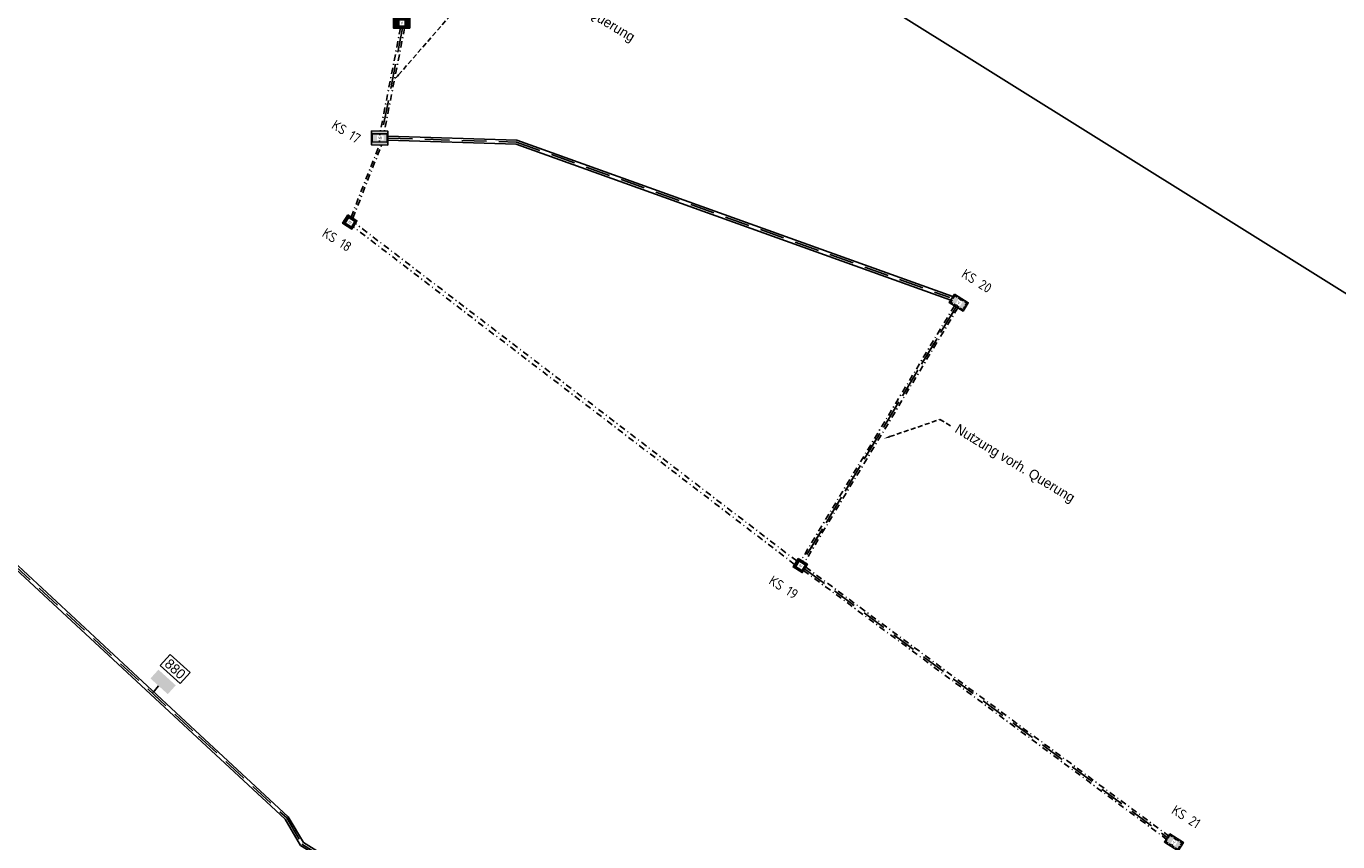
# Model space of a CAD drawing. Header units: metres. Extents: x 4433364 to 4435009, y 5475137 to 5475997.
# Tile 10 of 48: x 4433696 to 4433829, y 5475730 to 5475813. Entities that reach past the tile are written whole.
import ezdxf
from ezdxf import colors
from ezdxf.entities.mleader import LeaderData, LeaderLine
from ezdxf.math import Vec2, Vec3

# ---------------------------------------------------------------- set-up
doc = ezdxf.new("R2010")
doc.units = ezdxf.units.M
doc.linetypes.add('STRICHLINIE', pattern=[0.75, 0.5, -0.25])
doc.linetypes.add('STRICHPUNKT', pattern=[25.4, 12.7, -6.35, 0, -6.35])
doc.layers.add('GTU_A_Ansichtsfenster', color=6, linetype='Continuous', plot=False)
doc.layers.add('GTU_Hilfslayer', color=3, linetype='Continuous', plot=False)
for name, color, linetype in [('GTU_Bestand', 253, 'Continuous'), ('GTU_P_Dritter', 191, 'Continuous'), ('GTU_P_Schachtbenutzung', 18, 'STRICHLINIE'), ('GTU_Planung', 1, 'Continuous'), ('GTU_Weichen_Nr.', 191, 'Continuous')]:
    doc.layers.add(name, color=color, linetype=linetype)
doc.styles.add('K_Isocp', font='k_isocp.SHX')
doc.styles.add('PROVI', font='PROVI.SHX')
doc.styles.get("Standard").update_dxf_attribs({"font": 'PROVI.SHX'})

# ---------------------------------------------------------------- blocks, each defined once
blk = doc.blocks.new('GTU_LP_KTB_KAS Gr V Draufsicht')
at = {"true_color": 0xffffff}
blk.add_hatch(color=7, dxfattribs=at).paths.add_polyline_path([(0.83, 1), (-0.82, 1), (-0.82, 0), (0.83, 0)])
blk.add_line((0, 0.9), (0, 0.1))
blk.add_lwpolyline([(-0.82, 1), (0.83, 1), (0.83, 0), (-0.82, 0)], close=True)
at = {"linetype": 'STRICHLINIE', "ltscale": 0.5}
blk.add_lwpolyline([(0.68, 0.1), (-0.67, 0.1), (-0.72, 0.15), (-0.72, 0.85), (-0.67, 0.9), (0.68, 0.9), (0.73, 0.85), (0.73, 0.15)], close=True, dxfattribs=at)
at = {"insert": (-0.08, 0.63), "char_height": 0.25, "attachment_point": 1, "style": 'PROVI', "bg_fill": 3, "box_fill_scale": 1.5, "bg_fill_color": 1, "bg_fill_transparency": 0}
blk.add_mtext('V', dxfattribs=at)
blk = doc.blocks.new('GTU_LP_KTB_KAS Gr IV Draufsicht')
at = {"true_color": 0xffffff}
blk.add_hatch(color=7, dxfattribs=at).paths.add_polyline_path([(0.55, 1), (-0.55, 1), (-0.55, 0), (0.55, 0)])
blk.add_line((0, 0.9), (0, 0.1))
blk.add_lwpolyline([(-0.55, 1), (0.55, 1), (0.55, 0), (-0.55, 0)], close=True)
at = {"linetype": 'STRICHLINIE'}
blk.add_lwpolyline([(0.45, 0.15), (0.4, 0.1), (-0.4, 0.1), (-0.45, 0.15), (-0.45, 0.85), (-0.4, 0.9), (0.4, 0.9), (0.45, 0.85)], close=True, dxfattribs=at)
at = {"insert": (-0.12, 0.62), "char_height": 0.25, "attachment_point": 1, "style": 'PROVI', "bg_fill": 3, "box_fill_scale": 1.5, "bg_fill_color": 1, "bg_fill_transparency": 0}
blk.add_mtext('IV', dxfattribs=at)
blk = doc.blocks.new('GTU_LP_KTB_KAS Gr VII Draufsicht')
at = {"layer": 'GTU_Bestand', "true_color": 0xffffff}
blk.add_hatch(color=7, dxfattribs=at).paths.add_polyline_path([(0.83, 1.4), (-0.83, 1.4), (-0.83, 0), (0.83, 0)])
at = {"layer": 'GTU_Bestand'}
blk.add_line((0, 0.29), (0, 1.12), dxfattribs=at)
for points in [[(-0.83, 1.4), (0.83, 1.4), (0.83, 0), (-0.83, 0)], [(0.77, 0.34), (0.77, 1.07), (0.72, 1.12), (-0.72, 1.12), (-0.76, 1.07), (-0.76, 0.34), (-0.72, 0.29), (0.72, 0.29)]]:
    blk.add_lwpolyline(points, close=True, dxfattribs=at)
at = {"layer": 'GTU_Bestand', "insert": (-0.15, 0.83), "char_height": 0.25, "attachment_point": 1, "style": 'PROVI', "bg_fill": 3, "box_fill_scale": 1.5, "bg_fill_color": 1, "bg_fill_transparency": 0}
blk.add_mtext('VII', dxfattribs=at)

msp = doc.modelspace()

# ---------------------------------------------------------------- linework, layer by layer
at = {"layer": 'GTU_A_Ansichtsfenster', "linetype": 'Continuous', "ltscale": 2}
msp.add_lwpolyline([(4433490.907, 5475997.184), (4434050.756, 5475647.656), (4433942.191, 5475473.764), (4433382.342, 5475823.291)], close=True, dxfattribs=at)
at = {"layer": 'GTU_Bestand', "linetype": 'STRICHPUNKT', "ltscale": 0.05}
for points in [[(4433734.224, 5475812.346), (4433732.183, 5475801.904)], [(4433734.631, 5475812.346), (4433732.589, 5475801.897)], [(4433729.212, 5475793.195), (4433732.089, 5475800.505)], [(4433729.384, 5475793.087), (4433732.303, 5475800.502)], [(4433774.169, 5475758.007), (4433729.425, 5475792.215)], [(4433774.38, 5475758.346), (4433729.638, 5475792.556)], [(4433790.373, 5475784.2), (4433774.83, 5475758.42)], [(4433790.712, 5475783.988), (4433775.169, 5475758.208)], [(4433775.291, 5475757.727), (4433812.052, 5475730.511)], [(4433775.078, 5475757.387), (4433811.836, 5475730.173)]]:
    msp.add_lwpolyline(points, dxfattribs=at)
at = {"layer": 'GTU_Bestand', "ltscale": 5}
for points in [[(4433587.995, 5475807.131), (4433602.523, 5475804.874), (4433618.35, 5475801.948), (4433627.745, 5475798.305), (4433646.879, 5475790.275), (4433659.868, 5475782.826), (4433669.911, 5475776.572), (4433684.451, 5475765.961), (4433688.123, 5475763.282), (4433694.731, 5475757.982), (4433713.622, 5475740.451), (4433722.532, 5475732.183), (4433724.083, 5475729.523), (4433726.944, 5475727.749), (4433738.875, 5475715.752)], [(4433588.056, 5475807.527), (4433602.591, 5475805.268), (4433618.46, 5475802.334), (4433627.895, 5475798.676), (4433647.057, 5475790.634), (4433660.073, 5475783.169), (4433670.135, 5475776.903), (4433684.687, 5475766.284), (4433688.366, 5475763.6), (4433694.992, 5475758.285), (4433713.894, 5475740.744), (4433722.847, 5475732.436), (4433724.378, 5475729.811), (4433727.194, 5475728.064), (4433739.154, 5475716.039)], [(4433732.938, 5475801.383), (4433746.028, 5475800.987), (4433790.205, 5475785.127)], [(4433732.931, 5475800.983), (4433745.952, 5475800.589), (4433789.988, 5475784.78)]]:
    msp.add_lwpolyline(points, dxfattribs=at)
at = {"layer": 'GTU_P_Dritter', "linetype": 'STRICHLINIE', "ltscale": 5}
msp.add_lwpolyline([(4433709.164, 5475745.02), (4433709.692, 5475745.713)], dxfattribs=at)
at = {"layer": 'GTU_P_Dritter', "linetype": 'Continuous', "ltscale": 5, "transparency": 33554687, "extrusion": (0, 0, -1)}
for points in [[(-4433708.879, 5475746.444), (-4433711.439, 5475745.746), (-4433709.686, 5475747.335)], [(-4433711.439, 5475745.746), (-4433708.879, 5475746.444), (-4433710.632, 5475744.855)]]:
    msp.add_solid(points, dxfattribs=at)
at = {"layer": 'GTU_P_Schachtbenutzung', "ltscale": 5}
for points in [[(4433734.428, 5475812.346), (4433732.386, 5475801.9)], [(4433588.025, 5475807.329), (4433602.557, 5475805.071), (4433618.405, 5475802.141), (4433627.82, 5475798.49), (4433646.968, 5475790.454), (4433659.971, 5475782.997), (4433670.023, 5475776.737), (4433684.569, 5475766.123), (4433688.244, 5475763.441), (4433694.861, 5475758.133), (4433713.758, 5475740.598), (4433722.689, 5475732.309), (4433724.23, 5475729.667), (4433727.069, 5475727.907)], [(4433732.935, 5475801.183), (4433745.99, 5475800.788), (4433789.892, 5475785.027)], [(4433790.543, 5475784.094), (4433774.999, 5475758.314)], [(4433790.264, 5475783.632), (4433775.377, 5475758.941)], [(4433775.184, 5475757.557), (4433811.944, 5475730.342)]]:
    msp.add_lwpolyline(points, dxfattribs=at)

# ---------------------------------------------------------------- next in the draw order: block references
at = {"layer": 'GTU_Bestand', "rotation": 359.9999999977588}
msp.add_blockref('GTU_LP_KTB_KAS Gr V Draufsicht', (4433734.328, 5475812.346), dxfattribs=at)

# ---------------------------------------------------------------- next in the draw order: texts
at = {"layer": 'GTU_Hilfslayer', "char_height": 1, "width": 4.55305, "attachment_point": 2, "rotation": 328.02, "bg_fill": 3, "box_fill_scale": 1, "bg_fill_color": 256, "bg_fill_true_color": 13158600, "bg_fill_transparency": 0}
for s, insert in [('\\Fiso8|c0;KS 17', (4433728.989, 5475802.264)), ('\\Fiso8|c0;KS 18', (4433728.05, 5475791.308)), ('\\Fiso8|c0;KS 20', (4433792.898, 5475787.145)), ('\\Fiso8|c0;KS 19', (4433773.318, 5475756.101)), ('\\Fiso8|c0;KS 21', (4433814.118, 5475732.857))]:
    msp.add_mtext(s, dxfattribs=dict(at, insert=insert))
at = {"layer": 'GTU_Weichen_Nr.', "color": 191, "insert": (4433711.379, 5475747.408), "char_height": 1, "attachment_point": 5, "rotation": 317.84019, "style": 'K_Isocp', "bg_fill": 19, "box_fill_scale": 1.25, "bg_fill_color": 1, "bg_fill_transparency": 0}
msp.add_mtext('880', dxfattribs=at)

# ---------------------------------------------------------------- next in the draw order: leaders
at = {"layer": 'GTU_P_Schachtbenutzung', "linetype": 'Continuous'}
ml = msp.add_multileader_mtext('Standard', dxfattribs=at)
ml.set_content('Nutzung vorh. Querung ', color=256, style='PROVI')
ml.set_leader_properties(color=256, linetype='ByLayer', lineweight=-1)
ml.build(insert=Vec2(0, 0))
ml.multileader.update_dxf_attribs({"dogleg_length": 1.25, "arrow_head_size": 0.625, "scale": 0.5})
ctx = ml.context
ctx.base_point, ctx.scale, ctx.char_height, ctx.arrow_head_size, ctx.landing_gap_size, ctx.plane_origin, ctx.plane_x_axis, ctx.plane_y_axis = Vec3(4433789.955, 5475772.041), 0.5, 1, 0.625, 0.625, Vec3(10481302.211, 9690986.42), Vec3(0.854359, -0.5196832), Vec3(0.5196832, 0.854359)
notes = []
notes.append((ctx, [(0, (1, 1, 0), (4433788.887, 5475772.691), (0.854359, -0.5196832), 1.25, [(0, [(4433783.218, 5475770.739)], 0, [])])]))
ctx.mtext.insert, ctx.mtext.text_direction, ctx.mtext.rotation = Vec3(4433790.845, 5475772.303), Vec3(0.854359, -0.5196832), 5.9515727
ctx.mtext.has_bg_fill, ctx.mtext.bg_color, ctx.mtext.bg_scale_factor, ctx.mtext.bg_transparency, ctx.mtext.use_window_bg_color = 1, -1027028792, 1, 0, 1
for ctx, leaders in notes:
    for number, flags, end, landing, length, lines in leaders:
        leader = LeaderData()
        leader.index, (leader.has_last_leader_line, leader.has_dogleg_vector, leader.attachment_direction) = number, flags
        leader.last_leader_point, leader.dogleg_vector, leader.dogleg_length = Vec3(end), Vec3(landing), length
        for number, points, colour, breaks in lines:
            line = LeaderLine()
            line.index, line.vertices, line.color, line.breaks = number, Vec3.list(points), colors.encode_raw_color(colour), breaks
            leader.lines.append(line)
        ctx.leaders.append(leader)

# ---------------------------------------------------------------- next in the draw order: wipeouts: each hides what was drawn before it
at = {"color": 7, "linetype": 'Continuous', "true_color": 0xffffff}
msp.add_wipeout([(4433712.472, 5475745.388), (4433715.664, 5475742.322), (4433714.079, 5475740.997), (4433711.124, 5475743.603)], dxfattribs=at).dxf.layer = 'GTU_Bestand'

# ---------------------------------------------------------------- next in the draw order: block references
at = {"layer": 'GTU_Bestand'}
for name, p, rotation in [('GTU_LP_KTB_KAS Gr IV Draufsicht', (4433728.809, 5475792.267), 328.0199999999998), ('GTU_LP_KTB_KAS Gr V Draufsicht', (4433790.536, 5475784.099), 328.0199999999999), ('GTU_LP_KTB_KAS Gr IV Draufsicht', (4433774.476, 5475757.461), 328.0199999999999), ('GTU_LP_KTB_KAS Gr V Draufsicht', (4433812.339, 5475729.429), 327.4079730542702)]:
    msp.add_blockref(name, p, dxfattribs=dict(at, rotation=rotation))
at = {"layer": 'GTU_Planung', "rotation": 359.027334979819}
msp.add_blockref('GTU_LP_KTB_KAS Gr VII Draufsicht', (4433732.098, 5475800.505), dxfattribs=at)

# ---------------------------------------------------------------- next in the draw order: leaders
at = {"layer": 'GTU_P_Schachtbenutzung', "linetype": 'Continuous'}
ml = msp.add_multileader_mtext('Standard', dxfattribs=at)
ml.set_content('Nutzung vorh. Querung ', color=256, style='PROVI')
ml.set_leader_properties(color=256, linetype='ByLayer', lineweight=-1)
ml.build(insert=Vec2(0, 0))
ml.multileader.update_dxf_attribs({"dogleg_length": 1.25, "arrow_head_size": 0.625, "scale": 0.5})
ctx = ml.context
ctx.base_point, ctx.scale, ctx.char_height, ctx.arrow_head_size, ctx.landing_gap_size, ctx.plane_origin, ctx.plane_x_axis, ctx.plane_y_axis = Vec3(4433745.357, 5475818.716), 0.5, 1, 0.625, 0.625, Vec3(10481257.614, 9691033.095), Vec3(0.854359, -0.5196832), Vec3(0.5196832, 0.854359)
notes = []
notes.append((ctx, [(0, (1, 1, 0), (4433744.289, 5475819.366), (0.854359, -0.5196832), 1.25, [(0, [(4433733.61, 5475807.122)], 0, [])])]))
ctx.mtext.insert, ctx.mtext.text_direction, ctx.mtext.rotation = Vec3(4433746.248, 5475818.978), Vec3(0.854359, -0.5196832), 5.9515727
ctx.mtext.has_bg_fill, ctx.mtext.bg_color, ctx.mtext.bg_scale_factor, ctx.mtext.bg_transparency, ctx.mtext.use_window_bg_color = 1, -1027028792, 1, 0, 1
for ctx, leaders in notes:
    for number, flags, end, landing, length, lines in leaders:
        leader = LeaderData()
        leader.index, (leader.has_last_leader_line, leader.has_dogleg_vector, leader.attachment_direction) = number, flags
        leader.last_leader_point, leader.dogleg_vector, leader.dogleg_length = Vec3(end), Vec3(landing), length
        for number, points, colour, breaks in lines:
            line = LeaderLine()
            line.index, line.vertices, line.color, line.breaks = number, Vec3.list(points), colors.encode_raw_color(colour), breaks
            leader.lines.append(line)
        ctx.leaders.append(leader)

doc.saveas('drawing.dxf')
